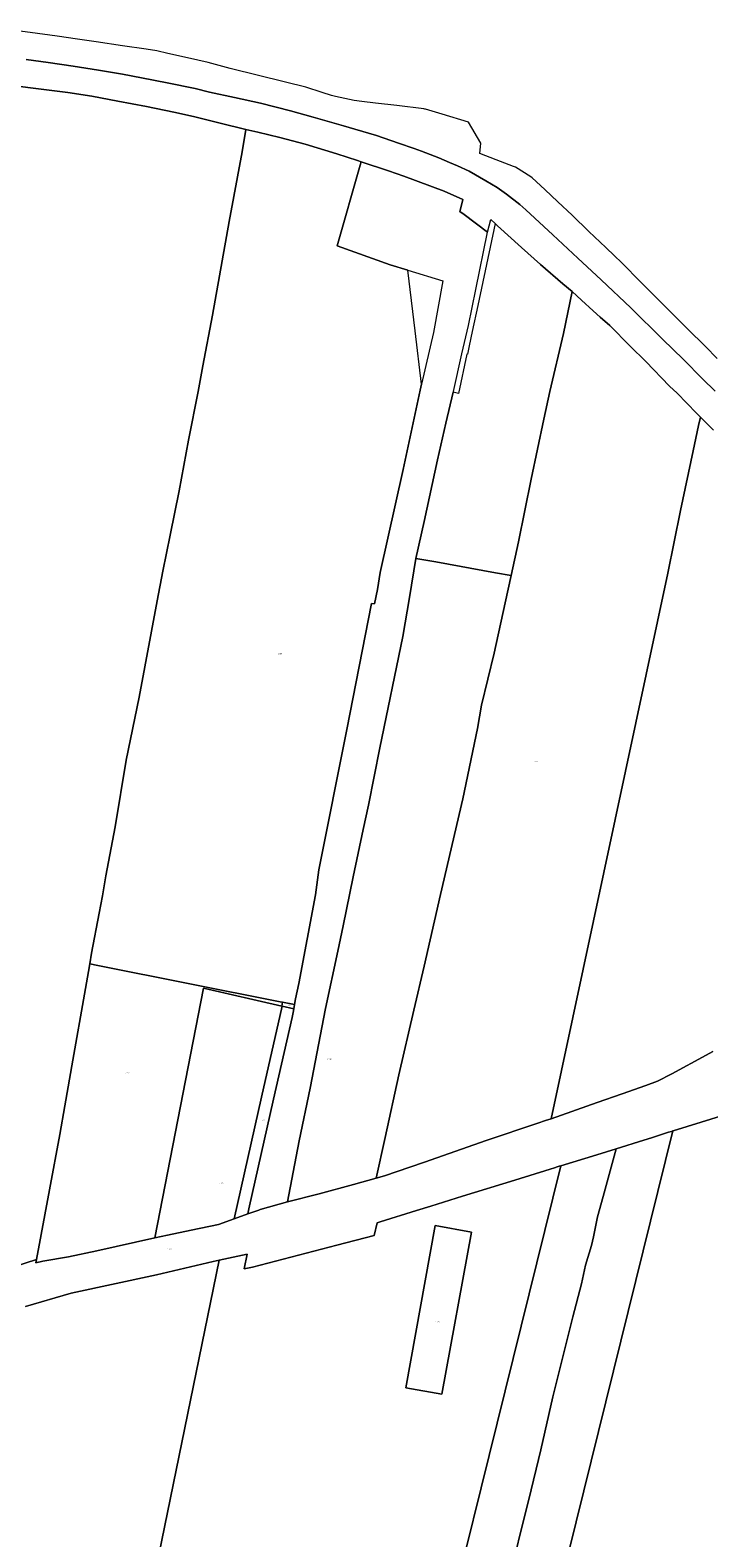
# Model space of a CAD drawing. Header units: metres. Extents: x 125062 to 130098, y 450277 to 452623.
# Tile 12 of 18: x 127190 to 127466, y 451534 to 452147. Entities that reach past the tile are written whole.
import ezdxf
from ezdxf.enums import TextEntityAlignment as Align

# ---------------------------------------------------------------- set-up
doc = ezdxf.new("R2010")
doc.units = ezdxf.units.M
doc.layers.get('0').update_dxf_attribs({"lineweight": 25})
doc.layers.add('B-WE-KG-GRENS_PERCEEL-GV', color=150, linetype='Continuous', lineweight=18)
doc.layers.add('B-WE-KG-GRENS_PERCEEL-S', color=150, linetype='Continuous', lineweight=25)
doc.styles.add('NLCS-ISO', font='NLCS-ISO.ttf')

# ---------------------------------------------------------------- blocks, each defined once
blk = doc.blocks.new('SKG-PERCEELNUMMER-SO')
at = {"style": 'NLCS-ISO', "oblique": 10, "flags": 1}
blk.add_attdef('GEMEENTECODE', text='', height=1.8, dxfattribs=at).set_placement((0, 2.6), align=Align.MIDDLE_CENTER)
at = {"style": 'NLCS-ISO', "oblique": 10}
blk.add_attdef('SECTIE', text='', height=1.8, dxfattribs=at).set_placement((-0.5, 0), align=Align.MIDDLE_RIGHT)
blk.add_attdef('PERCEELNUMMER', text='', height=1.8, dxfattribs=at).set_placement((0.5, 0), align=Align.MIDDLE_LEFT)

msp = doc.modelspace()

# ---------------------------------------------------------------- linework, layer by layer
at = {"layer": 'B-WE-KG-GRENS_PERCEEL-GV', "flags": 128}
for points in [[(127469.192, 452013.383), (127464.463, 452018.252), (127457.146, 452025.414), (127448.12, 452034.558), (127438.385, 452044.246), (127430.304, 452052.428), (127427.45, 452055.173), (127424.048, 452058.447), (127417.142, 452065.068), (127410.295, 452071.57), (127404.511, 452077.048), (127399.199, 452082.105), (127394.003, 452086.863), (127393.47, 452087.225), (127387.252, 452091.099), (127386.422, 452091.465), (127379.471, 452094.076), (127372.758, 452096.618), (127373.182, 452100.84), (127368.194, 452109.376), (127357.525, 452112.642), (127350.725, 452114.693), (127350.478, 452114.745), (127350.131, 452114.818), (127339.062, 452116.119), (127330.493, 452117.156), (127324.899, 452117.747), (127321.746, 452118.255), (127314.136, 452119.819), (127312.591, 452120.192), (127308.786, 452121.449), (127302.198, 452123.63), (127293.818, 452125.679), (127271.412, 452131.261), (127262.499, 452133.613), (127254.118, 452135.601), (127246.033, 452137.349), (127241.634, 452138.346), (127237.292, 452139.044), (127227.654, 452140.449), (127217.005, 452141.984), (127209.39, 452143.131), (127201.18, 452144.284), (127190.234, 452145.881), (127182.914, 452146.787)], [(127188.531, 452134.831), (127197.498, 452133.646), (127207.638, 452132.126), (127217.977, 452130.528), (127227.715, 452128.886), (127235.404, 452127.463), (127245.814, 452125.39), (127257.246, 452123.031), (127262.985, 452121.651), (127273.144, 452119.455), (127283.725, 452117.079), (127295.901, 452114.039), (127305.13, 452111.426), (127317.477, 452107.883), (127322.091, 452106.589), (127330.819, 452103.931), (127339.794, 452100.895), (127346.126, 452098.733), (127349.116, 452097.604), (127356.118, 452094.862), (127360.552, 452092.994), (127363.766, 452091.688), (127368.472, 452089.492), (127375.313, 452085.601), (127379.863, 452082.856), (127383.59, 452080.219), (127389.102, 452076.015), (127391.507, 452073.79), (127402.464, 452063.58), (127412.554, 452054.178), (127422.149, 452045.356), (127434.121, 452033.96), (127447.03, 452021.229), (127455.58, 452012.969), (127463.185, 452005.216), (127468.438, 452000.163)], [(127468.438, 452000.163), (127463.185, 452005.216), (127455.58, 452012.969), (127447.03, 452021.229), (127434.121, 452033.96), (127422.149, 452045.356), (127412.554, 452054.178), (127402.464, 452063.58), (127391.507, 452073.79), (127389.102, 452076.015), (127383.59, 452080.219), (127379.863, 452082.856), (127375.313, 452085.601), (127368.472, 452089.492), (127363.766, 452091.688), (127360.552, 452092.994), (127356.118, 452094.862), (127349.116, 452097.604), (127346.126, 452098.733), (127339.794, 452100.895), (127330.819, 452103.931), (127322.091, 452106.589), (127317.477, 452107.883), (127305.13, 452111.426), (127295.901, 452114.039), (127283.725, 452117.079), (127273.144, 452119.455), (127262.985, 452121.651), (127257.246, 452123.031), (127245.814, 452125.39), (127235.404, 452127.463), (127227.715, 452128.886), (127217.977, 452130.528), (127207.638, 452132.126), (127197.498, 452133.646), (127188.531, 452134.831)], [(127177.858, 452125.01), (127190.347, 452123.367), (127205.459, 452121.399), (127215.248, 452119.906), (127225.757, 452117.931), (127237.416, 452115.796), (127248.573, 452113.515), (127256.483, 452111.664), (127267.412, 452109.036), (127277.816, 452106.437), (127282.606, 452105.291), (127291.564, 452103.131), (127301.916, 452100.433), (127314.733, 452096.511), (127323.16, 452093.831), (127324.587, 452093.35), (127335.674, 452089.612), (127342.006, 452087.502), (127358.377, 452081.321), (127365.947, 452077.974), (127364.8, 452073.474), (127364.726, 452073.184), (127366.463, 452071.843), (127375.923, 452064.777), (127377.298, 452069.865), (127379.04, 452068.202), (127380.049, 452067.239), (127389.793, 452058.52), (127397.504, 452051.621), (127406.506, 452043.735), (127410.253, 452040.649), (127414.12, 452037.162), (127418.878, 452032.744), (127421.655, 452030.164), (127425.599, 452026.776), (127433.872, 452018.472), (127440.239, 452012.261), (127449.871, 452002.243), (127452.943, 451999.288), (127460.811, 451991.262), (127462.464, 451989.577), (127467.657, 451984.28)], [(127178.584, 451642.884), (127192.783, 451647.422), (127198.038, 451675.749), (127202.233, 451698.261), (127204.276, 451709.892), (127207.517, 451728.44), (127212.289, 451755.211), (127213.935, 451764.436), (127214.442, 451767.537), (127215.151, 451771.879), (127218.218, 451788.049), (127219.513, 451795.118), (127220.896, 451803.264), (127224.745, 451823.245), (127229.215, 451850.238), (127234.426, 451875.788), (127241.758, 451914.921), (127244.121, 451927.03), (127247.032, 451941.598), (127250.678, 451959.65), (127254.495, 451980.181), (127258.353, 451999.955), (127260.33, 452010.438), (127264.282, 452031.078), (127270.976, 452069.071), (127276.227, 452097.375), (127277.816, 452106.437), (127267.412, 452109.036), (127256.483, 452111.664), (127248.573, 452113.515), (127237.416, 452115.796), (127225.757, 452117.931), (127215.248, 452119.906), (127205.459, 452121.399), (127190.347, 452123.367), (127177.858, 452125.01)], [(127467.657, 451984.28), (127462.464, 451989.577), (127461.656, 451986.207), (127459.429, 451975.869), (127454.326, 451951.684), (127449.157, 451926.229), (127401.725, 451704.636), (127420.469, 451711.247), (127430.655, 451714.714), (127440.267, 451718.099), (127445.023, 451719.854), (127450.789, 451722.871), (127464.704, 451730.382), (127467.412, 451731.913)], [(127467.412, 451731.913), (127464.704, 451730.382), (127450.789, 451722.871), (127445.023, 451719.854), (127440.267, 451718.099), (127430.655, 451714.714), (127420.469, 451711.247), (127401.725, 451704.636), (127399.513, 451703.856), (127396.364, 451702.746), (127375.393, 451695.706), (127350.316, 451686.993), (127344.337, 451684.967), (127334.053, 451681.482), (127330.688, 451680.518), (127321.518, 451677.864), (127307.611, 451674.055), (127294.746, 451670.908), (127283.657, 451667.682), (127283.034, 451667.524), (127280.643, 451666.722), (127278.589, 451665.98), (127273.014, 451663.967), (127266.699, 451661.687), (127255.626, 451659.286), (127245.997, 451657.351), (127240.829, 451656.2), (127217.244, 451650.949), (127205.796, 451648.494), (127195.316, 451646.725), (127192.523, 451646.118), (127192.783, 451647.422), (127178.584, 451642.884)], [(127508.21, 451528.94), (127510.395, 451536.895), (127512.675, 451547.528), (127521.266, 451576.993), (127529.675, 451607.232), (127532.995, 451618.727), (127539.188, 451641.142), (127503.798, 451650.718), (127505.035, 451655.356), (127506.469, 451660.731), (127511.566, 451680.877), (127518.981, 451708.303), (127522.435, 451721.175), (127522.584, 451723.503), (127514.821, 451720.189), (127505.557, 451717.033), (127476.239, 451707.472), (127453.045, 451700.256), (127451.708, 451699.829), (127451.152, 451699.651), (127366.676, 451357.939)], [(127188.224, 451628.333), (127206.788, 451633.721), (127241.48, 451641.19), (127264.445, 451646.577), (127266.967, 451647.139), (127278.286, 451649.659), (127277.078, 451643.692), (127280.446, 451644.355), (127314.672, 451653.221), (127329.903, 451657.144), (127331.12, 451662.311), (127332.39, 451662.701), (127347.064, 451667.294), (127352.869, 451669.06), (127365.748, 451673.158), (127387.025, 451679.701), (127401.349, 451684.19), (127403.11, 451684.722), (127404.224, 451685.058), (127405.08, 451685.316), (127405.671, 451685.495), (127420.36, 451689.932), (127428.233, 451692.348), (127439.41, 451695.908), (127442.482, 451696.886), (127449.473, 451699.116), (127450.595, 451699.474), (127450.929, 451699.58), (127451.152, 451699.651), (127451.708, 451699.829), (127453.045, 451700.256), (127476.239, 451707.472)], [(127366.676, 451357.939), (127451.152, 451699.651), (127450.929, 451699.58), (127450.595, 451699.474), (127449.473, 451699.116), (127442.482, 451696.886), (127439.41, 451695.908), (127428.233, 451692.348), (127422.927, 451673.025), (127420.671, 451664.694), (127418.987, 451656.595), (127418.101, 451653.133), (127415.766, 451645.177), (127414.153, 451637.504), (127410.653, 451624.206), (127402.522, 451591.593), (127397.539, 451570.148), (127392.744, 451549.881), (127389.176, 451535.932), (127387.672, 451529.711)], [(127387.672, 451529.711), (127389.176, 451535.932), (127392.744, 451549.881), (127397.539, 451570.148), (127402.522, 451591.593), (127410.653, 451624.206), (127414.153, 451637.504), (127415.766, 451645.177), (127418.101, 451653.133), (127418.987, 451656.595), (127420.671, 451664.694), (127422.927, 451673.025), (127428.233, 451692.348), (127420.36, 451689.932), (127405.671, 451685.495), (127334.664, 451398.157)], [(127334.664, 451398.157), (127405.671, 451685.495), (127405.08, 451685.316), (127404.224, 451685.058), (127403.11, 451684.722), (127401.349, 451684.19), (127387.025, 451679.701), (127365.748, 451673.158), (127352.869, 451669.06), (127347.064, 451667.294), (127332.39, 451662.701), (127331.12, 451662.311), (127329.903, 451657.144), (127314.672, 451653.221), (127280.446, 451644.355), (127277.078, 451643.692), (127278.286, 451649.659), (127266.967, 451647.139), (127240.123, 451516.189)], [(127240.123, 451516.189), (127266.967, 451647.139), (127264.445, 451646.577), (127241.48, 451641.19), (127206.788, 451633.721), (127188.224, 451628.333)]]:
    msp.add_lwpolyline(points, dxfattribs=at)
for points in [[(127292.643, 451751.931), (127297.551, 451750.952), (127298.002, 451753.316), (127299.365, 451759.493), (127306.095, 451795.606), (127307.471, 451805.761), (127318.742, 451862.72), (127328.785, 451913.926), (127330.006, 451913.724), (127331.237, 451919.578), (127332.391, 451926.484), (127341.651, 451968.348), (127348.595, 452000.553), (127349.146, 452002.941), (127346.533, 452024.64), (127343.589, 452049.307), (127336.407, 452051.517), (127314.902, 452059.168), (127324.171, 452091.88), (127324.587, 452093.35), (127323.16, 452093.831), (127314.733, 452096.511), (127301.916, 452100.433), (127291.564, 452103.131), (127282.606, 452105.291), (127277.816, 452106.437), (127276.227, 452097.375), (127270.976, 452069.071), (127264.282, 452031.078), (127260.33, 452010.438), (127258.353, 451999.955), (127254.495, 451980.181), (127250.678, 451959.65), (127247.032, 451941.598), (127244.121, 451927.03), (127241.758, 451914.921), (127234.426, 451875.788), (127229.215, 451850.238), (127224.745, 451823.245), (127220.896, 451803.264), (127219.513, 451795.118), (127218.218, 451788.049), (127215.151, 451771.879), (127214.442, 451767.537), (127217.652, 451766.896), (127291.685, 451752.123)], [(127297.551, 451750.952), (127297.233, 451749.283), (127296.934, 451747.712), (127296.558, 451745.74), (127288.99, 451712.498), (127279.047, 451668.029), (127278.589, 451665.98), (127280.643, 451666.722), (127283.034, 451667.524), (127283.657, 451667.682), (127294.746, 451670.908), (127296.935, 451682.916), (127299.492, 451695.578), (127303.849, 451717.04), (127310.134, 451749.332), (127315.096, 451772.628), (127317.353, 451783.01), (127321.404, 451802.893), (127325.362, 451822.05), (127327.6, 451831.957), (127332.212, 451855.224), (127341.475, 451900.507), (127344.295, 451916.399), (127346.817, 451932.163), (127350.147, 451947.21), (127355.639, 451972.213), (127358.971, 451987.11), (127362.013, 451999.719), (127362.092, 452000.048), (127365.542, 452015.343), (127368.154, 452026.87), (127371.221, 452041.418), (127375.923, 452064.777), (127366.463, 452071.843), (127364.726, 452073.184), (127364.8, 452073.474), (127365.947, 452077.974), (127358.377, 452081.321), (127342.006, 452087.502), (127335.674, 452089.612), (127324.587, 452093.35), (127324.171, 452091.88), (127314.902, 452059.168), (127336.407, 452051.517), (127343.589, 452049.307), (127357.761, 452044.946), (127353.993, 452023.958), (127349.146, 452002.941), (127348.595, 452000.553), (127341.651, 451968.348), (127332.391, 451926.484), (127331.237, 451919.578), (127330.006, 451913.724), (127328.785, 451913.926), (127318.742, 451862.72), (127307.471, 451805.761), (127306.095, 451795.606), (127299.365, 451759.493), (127298.002, 451753.316)], [(127372.007, 452034.9), (127369.743, 452024.43), (127368.472, 452018.547), (127367.739, 452015.153), (127367.569, 452015.156), (127364.198, 451999.209), (127362.013, 451999.719), (127358.971, 451987.11), (127355.639, 451972.213), (127350.147, 451947.21), (127346.817, 451932.163), (127354.957, 451930.879), (127379.134, 451926.322), (127385.547, 451925.269), (127388.467, 451938.91), (127393.63, 451964.335), (127398.779, 451988.734), (127401.206, 452000.003), (127406.861, 452023.578), (127410.253, 452040.649), (127406.506, 452043.735), (127397.504, 452051.621), (127389.793, 452058.52), (127380.049, 452067.239), (127379.04, 452068.202)], [(127462.464, 451989.577), (127460.811, 451991.262), (127452.943, 451999.288), (127449.871, 452002.243), (127440.239, 452012.261), (127433.872, 452018.472), (127425.599, 452026.776), (127421.655, 452030.164), (127418.878, 452032.744), (127414.12, 452037.162), (127410.253, 452040.649), (127406.861, 452023.578), (127401.206, 452000.003), (127398.779, 451988.734), (127393.63, 451964.335), (127388.467, 451938.91), (127385.547, 451925.269), (127383.047, 451914.133), (127378.578, 451893.72), (127373.467, 451872.599), (127371.874, 451863.1), (127365.847, 451834.589), (127356.837, 451795.637), (127350.215, 451766.594), (127345.993, 451748.71), (127339.964, 451722.45), (127334.402, 451697.021), (127330.688, 451680.518), (127334.053, 451681.482), (127344.337, 451684.967), (127350.316, 451686.993), (127375.393, 451695.706), (127396.364, 451702.746), (127399.513, 451703.856), (127401.725, 451704.636), (127449.157, 451926.229), (127454.326, 451951.684), (127459.429, 451975.869), (127461.656, 451986.207)], [(127294.746, 451670.908), (127307.611, 451674.055), (127321.518, 451677.864), (127330.688, 451680.518), (127334.402, 451697.021), (127339.964, 451722.45), (127345.993, 451748.71), (127350.215, 451766.594), (127356.837, 451795.637), (127365.847, 451834.589), (127371.874, 451863.1), (127373.467, 451872.599), (127378.578, 451893.72), (127383.047, 451914.133), (127385.547, 451925.269), (127379.134, 451926.322), (127354.957, 451930.879), (127346.817, 451932.163), (127344.295, 451916.399), (127341.475, 451900.507), (127332.212, 451855.224), (127327.6, 451831.957), (127325.362, 451822.05), (127321.404, 451802.893), (127317.353, 451783.01), (127315.096, 451772.628), (127310.134, 451749.332), (127303.849, 451717.04), (127299.492, 451695.578), (127296.935, 451682.916)], [(127260.515, 451757.578), (127292.326, 451750.392), (127292.643, 451751.931), (127291.685, 451752.123), (127217.652, 451766.896), (127214.442, 451767.537), (127213.935, 451764.436), (127212.289, 451755.211), (127207.517, 451728.44), (127204.276, 451709.892), (127202.233, 451698.261), (127198.038, 451675.749), (127192.783, 451647.422), (127192.523, 451646.118), (127195.316, 451646.725), (127205.796, 451648.494), (127217.244, 451650.949), (127240.829, 451656.2)], [(127260.515, 451757.578), (127240.829, 451656.2), (127245.997, 451657.351), (127255.626, 451659.286), (127266.699, 451661.687), (127273.014, 451663.967), (127284.073, 451713.423), (127292.481, 451750.357), (127292.326, 451750.392)], [(127292.481, 451750.357), (127284.073, 451713.423), (127273.014, 451663.967), (127278.589, 451665.98), (127279.047, 451668.029), (127288.99, 451712.498), (127296.558, 451745.74), (127296.934, 451747.712), (127297.233, 451749.283)], [(127297.233, 451749.283), (127297.551, 451750.952), (127292.643, 451751.931), (127292.326, 451750.392), (127292.481, 451750.357)], [(127357.444, 451592.728), (127369.369, 451658.512), (127354.665, 451661.196), (127342.723, 451595.352)], [(127342.723, 451595.352), (127354.665, 451661.196), (127369.369, 451658.512), (127357.444, 451592.728)]]:
    msp.add_lwpolyline(points, close=True, dxfattribs=at)

# ---------------------------------------------------------------- block references
at = {"layer": 'B-WE-KG-GRENS_PERCEEL-S', "xscale": 0.25, "yscale": 0.25, "zscale": 0.25}
for p, values in [((127291.293, 451893.397), {'PERCEELNUMMER': '881', 'SECTIE': 'C'}), ((127395.27, 451849.686), {'PERCEELNUMMER': '401', 'SECTIE': 'C'}), ((127294.72, 451750.735), {'PERCEELNUMMER': '913', 'SECTIE': 'C'}), ((127311.338, 451728.864), {'PERCEELNUMMER': '400', 'SECTIE': 'C'}), ((127229.335, 451723.301), {'PERCEELNUMMER': '914', 'SECTIE': 'C'}), ((127284.177, 451704.066), {'PERCEELNUMMER': '908', 'SECTIE': 'C'}), ((127267.469, 451678.428), {'PERCEELNUMMER': '907', 'SECTIE': 'C'}), ((127246.395, 451651.595), {'PERCEELNUMMER': '409', 'SECTIE': 'C'}), ((127355.238, 451622.067), {'PERCEELNUMMER': '886', 'SECTIE': 'C'})]:
    msp.add_blockref('SKG-PERCEELNUMMER-SO', p, dxfattribs=at).add_auto_attribs(values)

doc.saveas('drawing.dxf')
